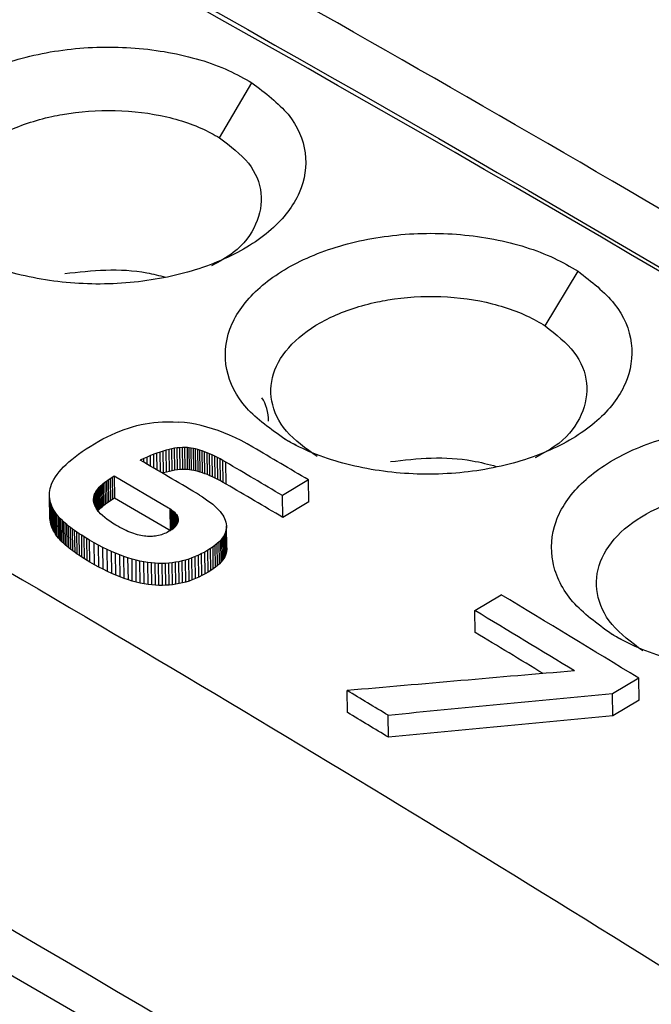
# Model space of a CAD drawing. Header units: millimetres. Extents: x -0.57 to 0.95, y -0.4 to 0.71.
# Tile 180 of 256: x 0.73274 to 0.73974, y -0.1154 to -0.10449. Entities that reach past the tile are written whole.
import ezdxf

# ---------------------------------------------------------------- set-up
doc = ezdxf.new("R2010")
doc.units = ezdxf.units.MM
doc.layers.add('FORMAT', color=7, linetype='Continuous')

msp = doc.modelspace()

# ---------------------------------------------------------------- linework, layer by layer
at = {"layer": 'FORMAT', "color": 7, "linetype": 'Continuous', "lineweight": 25}
for p, q in [((0.750665, -0.125478), (0.714862, -0.104809)), ((0.734954, -0.105803), (0.735313, -0.105194)), ((0.738561, -0.107884), (0.738926, -0.107279)), ((0.733945, -0.109017), (0.733991, -0.109002)), ((0.733991, -0.109002), (0.734038, -0.108989)), ((0.734038, -0.108989), (0.734085, -0.108978)), ((0.734085, -0.108978), (0.734132, -0.108969)), ((0.734132, -0.108969), (0.734179, -0.108961)), ((0.734179, -0.108961), (0.734226, -0.108954)), ((0.734226, -0.108954), (0.734273, -0.10895)), ((0.734273, -0.10895), (0.734321, -0.108946)), ((0.734321, -0.108946), (0.734381, -0.108945)), ((0.734381, -0.108945), (0.734442, -0.108946)), ((0.734442, -0.108946), (0.734503, -0.108949)), ((0.734565, -0.108955), (0.734503, -0.108949)), ((0.734626, -0.108963), (0.734565, -0.108955)), ((0.734688, -0.108974), (0.734626, -0.108963)), ((0.734751, -0.108988), (0.734688, -0.108974)), ((0.734813, -0.109004), (0.734751, -0.108988)), ((0.734876, -0.109023), (0.734813, -0.109004)), ((0.733663, -0.109136), (0.73371, -0.109112)), ((0.73371, -0.109112), (0.733757, -0.10909)), ((0.733757, -0.10909), (0.733804, -0.109069)), ((0.733804, -0.109069), (0.733851, -0.10905)), ((0.733851, -0.10905), (0.733898, -0.109033)), ((0.733898, -0.109033), (0.733945, -0.109017)), ((0.734939, -0.109044), (0.734876, -0.109023)), ((0.735002, -0.109068), (0.734939, -0.109044)), ((0.735066, -0.109095), (0.735002, -0.109068)), ((0.73513, -0.109124), (0.735066, -0.109095)), ((0.733477, -0.109247), (0.733522, -0.109218)), ((0.733522, -0.109218), (0.73357, -0.109189)), ((0.73357, -0.109189), (0.733617, -0.109162)), ((0.733617, -0.109162), (0.733663, -0.109136)), ((0.735194, -0.109155), (0.73513, -0.109124)), ((0.735259, -0.10919), (0.735194, -0.109155)), ((0.735324, -0.109226), (0.735259, -0.10919)), ((0.735679, -0.10914), (0.735807, -0.109209)), ((0.733319, -0.109362), (0.733355, -0.109333)), ((0.733355, -0.109333), (0.733393, -0.109305)), ((0.733393, -0.109305), (0.733434, -0.109276)), ((0.733434, -0.109276), (0.733477, -0.109247)), ((0.734189, -0.109321), (0.734153, -0.109337)), ((0.734226, -0.109306), (0.734189, -0.109321)), ((0.734191, -0.10944), (0.734189, -0.109321)), ((0.734261, -0.109293), (0.734226, -0.109306)), ((0.734228, -0.109461), (0.734226, -0.109306)), ((0.734296, -0.109281), (0.734261, -0.109293)), ((0.734264, -0.109482), (0.734261, -0.109293)), ((0.734329, -0.10927), (0.734296, -0.109281)), ((0.734299, -0.109503), (0.734296, -0.109281)), ((0.734363, -0.10926), (0.734329, -0.10927)), ((0.734333, -0.109513), (0.734329, -0.10927)), ((0.734395, -0.109252), (0.734363, -0.10926)), ((0.734366, -0.109503), (0.734363, -0.10926)), ((0.734426, -0.109245), (0.734395, -0.109252)), ((0.734398, -0.109495), (0.734395, -0.109252)), ((0.734456, -0.10924), (0.734426, -0.109245)), ((0.73443, -0.109488), (0.734426, -0.109245)), ((0.734486, -0.109236), (0.734456, -0.10924)), ((0.73446, -0.109483), (0.734456, -0.10924)), ((0.734515, -0.109233), (0.734486, -0.109236)), ((0.73449, -0.109479), (0.734486, -0.109236)), ((0.734544, -0.109231), (0.734515, -0.109233)), ((0.734519, -0.109476), (0.734515, -0.109233)), ((0.734571, -0.109231), (0.734544, -0.109231)), ((0.734547, -0.109474), (0.734544, -0.109231)), ((0.734598, -0.109232), (0.734571, -0.109231)), ((0.734575, -0.109474), (0.734571, -0.109231)), ((0.734619, -0.109234), (0.734598, -0.109232)), ((0.734601, -0.109475), (0.734598, -0.109232)), ((0.734641, -0.109237), (0.734619, -0.109234)), ((0.734623, -0.109477), (0.734619, -0.109234)), ((0.734664, -0.109241), (0.734641, -0.109237)), ((0.734645, -0.10948), (0.734641, -0.109237)), ((0.734688, -0.109246), (0.734664, -0.109241)), ((0.734668, -0.109484), (0.734664, -0.109241)), ((0.734712, -0.109252), (0.734688, -0.109246)), ((0.734692, -0.109489), (0.734688, -0.109246)), ((0.734737, -0.10926), (0.734712, -0.109252)), ((0.734716, -0.109495), (0.734712, -0.109252)), ((0.734763, -0.109268), (0.734737, -0.10926)), ((0.734741, -0.109503), (0.734737, -0.10926)), ((0.734789, -0.109278), (0.734763, -0.109268)), ((0.734766, -0.109511), (0.734763, -0.109268)), ((0.734816, -0.109288), (0.734789, -0.109278)), ((0.734793, -0.109521), (0.734789, -0.109278)), ((0.734844, -0.1093), (0.734816, -0.109288)), ((0.73482, -0.109531), (0.734816, -0.109288)), ((0.734872, -0.109313), (0.734844, -0.1093)), ((0.734847, -0.109543), (0.734844, -0.1093)), ((0.734901, -0.109327), (0.734872, -0.109313)), ((0.734876, -0.109556), (0.734872, -0.109313)), ((0.734931, -0.109342), (0.734901, -0.109327)), ((0.734905, -0.10957), (0.734901, -0.109327)), ((0.733226, -0.109446), (0.733255, -0.109418)), ((0.733255, -0.109418), (0.733286, -0.10939)), ((0.733286, -0.10939), (0.733319, -0.109362)), ((0.734115, -0.109354), (0.734076, -0.109372)), ((0.734153, -0.109337), (0.734115, -0.109354)), ((0.734115, -0.109395), (0.734115, -0.109354)), ((0.734154, -0.109418), (0.734153, -0.109337)), ((0.734961, -0.109358), (0.734931, -0.109342)), ((0.734934, -0.109585), (0.734931, -0.109342)), ((0.734992, -0.109375), (0.734961, -0.109358)), ((0.734965, -0.109601), (0.734961, -0.109358)), ((0.735024, -0.109393), (0.734992, -0.109375)), ((0.734996, -0.109618), (0.734992, -0.109375)), ((0.735028, -0.109636), (0.735024, -0.109393)), ((0.733136, -0.109557), (0.733155, -0.109529)), ((0.733155, -0.109529), (0.733176, -0.109502)), ((0.733176, -0.109502), (0.7332, -0.109474)), ((0.7332, -0.109474), (0.733226, -0.109446)), ((0.733764, -0.10956), (0.733787, -0.109545)), ((0.733787, -0.109545), (0.734388, -0.109898)), ((0.733787, -0.109545), (0.733791, -0.109788)), ((0.734333, -0.109513), (0.734322, -0.109516)), ((0.734366, -0.109503), (0.734333, -0.109513)), ((0.734398, -0.109495), (0.734366, -0.109503)), ((0.73443, -0.109488), (0.734398, -0.109495)), ((0.73446, -0.109483), (0.73443, -0.109488)), ((0.73449, -0.109479), (0.73446, -0.109483)), ((0.734519, -0.109476), (0.73449, -0.109479)), ((0.734547, -0.109474), (0.734519, -0.109476)), ((0.734575, -0.109474), (0.734547, -0.109474)), ((0.734601, -0.109475), (0.734575, -0.109474)), ((0.734623, -0.109477), (0.734601, -0.109475)), ((0.734645, -0.10948), (0.734623, -0.109477)), ((0.734668, -0.109484), (0.734645, -0.10948)), ((0.734692, -0.109489), (0.734668, -0.109484)), ((0.734716, -0.109495), (0.734692, -0.109489)), ((0.734741, -0.109503), (0.734716, -0.109495)), ((0.734766, -0.109511), (0.734741, -0.109503)), ((0.734793, -0.109521), (0.734766, -0.109511)), ((0.73482, -0.109531), (0.734793, -0.109521)), ((0.734847, -0.109543), (0.73482, -0.109531)), ((0.734876, -0.109556), (0.734847, -0.109543)), ((0.733079, -0.109683), (0.733086, -0.109661)), ((0.733086, -0.109661), (0.733094, -0.109638)), ((0.733094, -0.109638), (0.733105, -0.109611)), ((0.733105, -0.109611), (0.73312, -0.109584)), ((0.73312, -0.109584), (0.733136, -0.109557)), ((0.733622, -0.10967), (0.733635, -0.109656)), ((0.733635, -0.109656), (0.73365, -0.109643)), ((0.733635, -0.109656), (0.733639, -0.109899)), ((0.73365, -0.109643), (0.733666, -0.109629)), ((0.73365, -0.109643), (0.733654, -0.109886)), ((0.733666, -0.109629), (0.733683, -0.109616)), ((0.733666, -0.109629), (0.733669, -0.109872)), ((0.733683, -0.109616), (0.733701, -0.109602)), ((0.733683, -0.109616), (0.733686, -0.109858)), ((0.733701, -0.109602), (0.733721, -0.109588)), ((0.733701, -0.109602), (0.733705, -0.109845)), ((0.733721, -0.109588), (0.733742, -0.109574)), ((0.733721, -0.109588), (0.733724, -0.109831)), ((0.733742, -0.109574), (0.733764, -0.10956)), ((0.733742, -0.109574), (0.733745, -0.109817)), ((0.733764, -0.10956), (0.733767, -0.109802)), ((0.734905, -0.10957), (0.734876, -0.109556)), ((0.734934, -0.109585), (0.734905, -0.10957)), ((0.734965, -0.109601), (0.734934, -0.109585)), ((0.734996, -0.109618), (0.734965, -0.109601)), ((0.735028, -0.109636), (0.734996, -0.109618)), ((0.73594, -0.109589), (0.735651, -0.109762)), ((0.735944, -0.109832), (0.73594, -0.109589)), ((0.73307, -0.10975), (0.733072, -0.109728)), ((0.733071, -0.109772), (0.73307, -0.10975)), ((0.733074, -0.109993), (0.73307, -0.10975)), ((0.733072, -0.109728), (0.733075, -0.109706)), ((0.733075, -0.109706), (0.733079, -0.109683)), ((0.73356, -0.109781), (0.733565, -0.10976)), ((0.733565, -0.10976), (0.733569, -0.109748)), ((0.733565, -0.10976), (0.733567, -0.109857)), ((0.733569, -0.109748), (0.733575, -0.109735)), ((0.733569, -0.109748), (0.733571, -0.10987)), ((0.733575, -0.109735), (0.733582, -0.109722)), ((0.733577, -0.109884), (0.733575, -0.109735)), ((0.733582, -0.109722), (0.73359, -0.109709)), ((0.733582, -0.109722), (0.733584, -0.109897)), ((0.73359, -0.109709), (0.733599, -0.109696)), ((0.73359, -0.109709), (0.733593, -0.109911)), ((0.733599, -0.109696), (0.73361, -0.109683)), ((0.733599, -0.109696), (0.733603, -0.109939)), ((0.73361, -0.109683), (0.733622, -0.10967)), ((0.73361, -0.109683), (0.733614, -0.109926)), ((0.733622, -0.10967), (0.733626, -0.109913)), ((0.734732, -0.109757), (0.734698, -0.109736)), ((0.734732, -0.109757), (0.734765, -0.109778)), ((0.735654, -0.110005), (0.735651, -0.109762)), ((0.733073, -0.109794), (0.733071, -0.109772)), ((0.733075, -0.110015), (0.733071, -0.109772)), ((0.733077, -0.109816), (0.733073, -0.109794)), ((0.733077, -0.110037), (0.733073, -0.109794)), ((0.733082, -0.109838), (0.733077, -0.109816)), ((0.73308, -0.110059), (0.733077, -0.109816)), ((0.733089, -0.10986), (0.733082, -0.109838)), ((0.733086, -0.110081), (0.733082, -0.109838)), ((0.733098, -0.109882), (0.733089, -0.10986)), ((0.733093, -0.110103), (0.733089, -0.10986)), ((0.733558, -0.109801), (0.73356, -0.109781)), ((0.733559, -0.109821), (0.733558, -0.109801)), ((0.733562, -0.109841), (0.733559, -0.109821)), ((0.73356, -0.109781), (0.733561, -0.109835)), ((0.733568, -0.109862), (0.733562, -0.109841)), ((0.733576, -0.109882), (0.733568, -0.109862)), ((0.733654, -0.109886), (0.733669, -0.109872)), ((0.733669, -0.109872), (0.733686, -0.109858)), ((0.733686, -0.109858), (0.733705, -0.109845)), ((0.733705, -0.109845), (0.733724, -0.109831)), ((0.733724, -0.109831), (0.733745, -0.109817)), ((0.733745, -0.109817), (0.733767, -0.109802)), ((0.733767, -0.109802), (0.733791, -0.109788)), ((0.733791, -0.109788), (0.734392, -0.11014)), ((0.734765, -0.109778), (0.734796, -0.109799)), ((0.734796, -0.109799), (0.734826, -0.10982)), ((0.734826, -0.10982), (0.734853, -0.10984)), ((0.734853, -0.10984), (0.734878, -0.10986)), ((0.734878, -0.10986), (0.734901, -0.109881)), ((0.735944, -0.109832), (0.735654, -0.110005)), ((0.733108, -0.109904), (0.733098, -0.109882)), ((0.733101, -0.110125), (0.733098, -0.109882)), ((0.73312, -0.109925), (0.733108, -0.109904)), ((0.733112, -0.110147), (0.733108, -0.109904)), ((0.733134, -0.109947), (0.73312, -0.109925)), ((0.733124, -0.110168), (0.73312, -0.109925)), ((0.733149, -0.109968), (0.733134, -0.109947)), ((0.733137, -0.11019), (0.733134, -0.109947)), ((0.733166, -0.10999), (0.733149, -0.109968)), ((0.733153, -0.110211), (0.733149, -0.109968)), ((0.733587, -0.109903), (0.733576, -0.109882)), ((0.733601, -0.109923), (0.733587, -0.109903)), ((0.733617, -0.109944), (0.733601, -0.109923)), ((0.733614, -0.109926), (0.733626, -0.109913)), ((0.733636, -0.109964), (0.733617, -0.109944)), ((0.733626, -0.109913), (0.733639, -0.109899)), ((0.733658, -0.109985), (0.733636, -0.109964)), ((0.733639, -0.109899), (0.733654, -0.109886)), ((0.733682, -0.110006), (0.733658, -0.109985)), ((0.734388, -0.109898), (0.734402, -0.109906)), ((0.734402, -0.109906), (0.734414, -0.109914)), ((0.734402, -0.109906), (0.734406, -0.110149)), ((0.734414, -0.109914), (0.734426, -0.109923)), ((0.734414, -0.109914), (0.734418, -0.110146)), ((0.734426, -0.109923), (0.734437, -0.109931)), ((0.734426, -0.109923), (0.734429, -0.110138)), ((0.734437, -0.109931), (0.734447, -0.10994)), ((0.734437, -0.109931), (0.73444, -0.11013)), ((0.734447, -0.10994), (0.734456, -0.109948)), ((0.734447, -0.10994), (0.73445, -0.110121)), ((0.734456, -0.109948), (0.734464, -0.109957)), ((0.734456, -0.109948), (0.734458, -0.110113)), ((0.734464, -0.109957), (0.734471, -0.109966)), ((0.734464, -0.109957), (0.734466, -0.110104)), ((0.734471, -0.109966), (0.734477, -0.109974)), ((0.734471, -0.109966), (0.734473, -0.110095)), ((0.734477, -0.109974), (0.734483, -0.109983)), ((0.734477, -0.109974), (0.734479, -0.110087)), ((0.734483, -0.109983), (0.734487, -0.109992)), ((0.734483, -0.109983), (0.734484, -0.110077)), ((0.734901, -0.109881), (0.734923, -0.109901)), ((0.734923, -0.109901), (0.734942, -0.109921)), ((0.734942, -0.109921), (0.73496, -0.10994)), ((0.73496, -0.10994), (0.734975, -0.10996)), ((0.734975, -0.10996), (0.734989, -0.10998)), ((0.734989, -0.10998), (0.735001, -0.109999)), ((0.733075, -0.110015), (0.733074, -0.109993)), ((0.733077, -0.110037), (0.733075, -0.110015)), ((0.73308, -0.110059), (0.733077, -0.110037)), ((0.733086, -0.110081), (0.73308, -0.110059)), ((0.733093, -0.110103), (0.733086, -0.110081)), ((0.733179, -0.110005), (0.733166, -0.10999)), ((0.73317, -0.110233), (0.733166, -0.10999)), ((0.733193, -0.11002), (0.733179, -0.110005)), ((0.733183, -0.110248), (0.733179, -0.110005)), ((0.733209, -0.110036), (0.733193, -0.11002)), ((0.733197, -0.110263), (0.733193, -0.11002)), ((0.733225, -0.110052), (0.733209, -0.110036)), ((0.733212, -0.110279), (0.733209, -0.110036)), ((0.733243, -0.110068), (0.733225, -0.110052)), ((0.733229, -0.110295), (0.733225, -0.110052)), ((0.733262, -0.110084), (0.733243, -0.110068)), ((0.733246, -0.110311), (0.733243, -0.110068)), ((0.733282, -0.1101), (0.733262, -0.110084)), ((0.733265, -0.110327), (0.733262, -0.110084)), ((0.733709, -0.110027), (0.733682, -0.110006)), ((0.733738, -0.110048), (0.733709, -0.110027)), ((0.73377, -0.110069), (0.733738, -0.110048)), ((0.733805, -0.11009), (0.73377, -0.110069)), ((0.733828, -0.110103), (0.733805, -0.11009)), ((0.734476, -0.110092), (0.734471, -0.110099)), ((0.73448, -0.110084), (0.734476, -0.110092)), ((0.734484, -0.110077), (0.73448, -0.110084)), ((0.734488, -0.110069), (0.734484, -0.110077)), ((0.734487, -0.109992), (0.734491, -0.110001)), ((0.734487, -0.109992), (0.734488, -0.110069)), ((0.734491, -0.110062), (0.734488, -0.110069)), ((0.734491, -0.110001), (0.734493, -0.11001)), ((0.734491, -0.110001), (0.734492, -0.110059)), ((0.734493, -0.110054), (0.734491, -0.110062)), ((0.734493, -0.11001), (0.734495, -0.110019)), ((0.734493, -0.11001), (0.734494, -0.11005)), ((0.734495, -0.110046), (0.734493, -0.110054)), ((0.734495, -0.110019), (0.734496, -0.110028)), ((0.734495, -0.110019), (0.734495, -0.110041)), ((0.734496, -0.110038), (0.734495, -0.110046)), ((0.734496, -0.110028), (0.734496, -0.110038)), ((0.735001, -0.109999), (0.73501, -0.110018)), ((0.73501, -0.110018), (0.735018, -0.110037)), ((0.735018, -0.110037), (0.735024, -0.110056)), ((0.735024, -0.110056), (0.735029, -0.110077)), ((0.735029, -0.110077), (0.735031, -0.110097)), ((0.735031, -0.110097), (0.735031, -0.110118)), ((0.735035, -0.11034), (0.735031, -0.110097)), ((0.733101, -0.110125), (0.733093, -0.110103)), ((0.733112, -0.110147), (0.733101, -0.110125)), ((0.733124, -0.110168), (0.733112, -0.110147)), ((0.733137, -0.11019), (0.733124, -0.110168)), ((0.733153, -0.110211), (0.733137, -0.11019)), ((0.733303, -0.110117), (0.733282, -0.1101)), ((0.733285, -0.110343), (0.733282, -0.1101)), ((0.733325, -0.110134), (0.733303, -0.110117)), ((0.733307, -0.11036), (0.733303, -0.110117)), ((0.733349, -0.110151), (0.733325, -0.110134)), ((0.733329, -0.110376), (0.733325, -0.110134)), ((0.733374, -0.110168), (0.733349, -0.110151)), ((0.733353, -0.110393), (0.733349, -0.110151)), ((0.7334, -0.110185), (0.733374, -0.110168)), ((0.733377, -0.110411), (0.733374, -0.110168)), ((0.733427, -0.110203), (0.7334, -0.110185)), ((0.733403, -0.110428), (0.7334, -0.110185)), ((0.733455, -0.11022), (0.733427, -0.110203)), ((0.73343, -0.110445), (0.733427, -0.110203)), ((0.733851, -0.110116), (0.733828, -0.110103)), ((0.733874, -0.110128), (0.733851, -0.110116)), ((0.733897, -0.110139), (0.733874, -0.110128)), ((0.733919, -0.11015), (0.733897, -0.110139)), ((0.73394, -0.110159), (0.733919, -0.11015)), ((0.733962, -0.110168), (0.73394, -0.110159)), ((0.733983, -0.110176), (0.733962, -0.110168)), ((0.734004, -0.110184), (0.733983, -0.110176)), ((0.734024, -0.11019), (0.734004, -0.110184)), ((0.734044, -0.110196), (0.734024, -0.11019)), ((0.734064, -0.110201), (0.734044, -0.110196)), ((0.734083, -0.110205), (0.734064, -0.110201)), ((0.734102, -0.110209), (0.734083, -0.110205)), ((0.734278, -0.110205), (0.734261, -0.110208)), ((0.734295, -0.110201), (0.734278, -0.110205)), ((0.734311, -0.110196), (0.734295, -0.110201)), ((0.734327, -0.110191), (0.734311, -0.110196)), ((0.734343, -0.110184), (0.734327, -0.110191)), ((0.734359, -0.110178), (0.734343, -0.110184)), ((0.734375, -0.11017), (0.734359, -0.110178)), ((0.73439, -0.110162), (0.734375, -0.11017)), ((0.734406, -0.110153), (0.73439, -0.110162)), ((0.734392, -0.11014), (0.734406, -0.110149)), ((0.734416, -0.110147), (0.734406, -0.110153)), ((0.734426, -0.110141), (0.734416, -0.110147)), ((0.734435, -0.110134), (0.734426, -0.110141)), ((0.734443, -0.110127), (0.734435, -0.110134)), ((0.734451, -0.11012), (0.734443, -0.110127)), ((0.734458, -0.110113), (0.734451, -0.11012)), ((0.734465, -0.110106), (0.734458, -0.110113)), ((0.734471, -0.110099), (0.734465, -0.110106)), ((0.735008, -0.110197), (0.734997, -0.110217)), ((0.735017, -0.110178), (0.735008, -0.110197)), ((0.735012, -0.11044), (0.735008, -0.110197)), ((0.735024, -0.110158), (0.735017, -0.110178)), ((0.735021, -0.110421), (0.735017, -0.110178)), ((0.735029, -0.110138), (0.735024, -0.110158)), ((0.735028, -0.110401), (0.735024, -0.110158)), ((0.735031, -0.110118), (0.735029, -0.110138)), ((0.735032, -0.110381), (0.735029, -0.110138)), ((0.735035, -0.11036), (0.735031, -0.110118)), ((0.73317, -0.110233), (0.733153, -0.110211)), ((0.733183, -0.110248), (0.73317, -0.110233)), ((0.733197, -0.110263), (0.733183, -0.110248)), ((0.733212, -0.110279), (0.733197, -0.110263)), ((0.733229, -0.110295), (0.733212, -0.110279)), ((0.733246, -0.110311), (0.733229, -0.110295)), ((0.733265, -0.110327), (0.733246, -0.110311)), ((0.733485, -0.110238), (0.733455, -0.11022)), ((0.733459, -0.110463), (0.733455, -0.11022)), ((0.733515, -0.110257), (0.733485, -0.110238)), ((0.733488, -0.110481), (0.733485, -0.110238)), ((0.733565, -0.110285), (0.733515, -0.110257)), ((0.733519, -0.110499), (0.733515, -0.110257)), ((0.733613, -0.110312), (0.733565, -0.110285)), ((0.733568, -0.110528), (0.733565, -0.110285)), ((0.733662, -0.110337), (0.733613, -0.110312)), ((0.733617, -0.110554), (0.733613, -0.110312)), ((0.734121, -0.110212), (0.734102, -0.110209)), ((0.734139, -0.110214), (0.734121, -0.110212)), ((0.734157, -0.110215), (0.734139, -0.110214)), ((0.734175, -0.110215), (0.734157, -0.110215)), ((0.734192, -0.110215), (0.734175, -0.110215)), ((0.73421, -0.110215), (0.734192, -0.110215)), ((0.734227, -0.110213), (0.73421, -0.110215)), ((0.734244, -0.110211), (0.734227, -0.110213)), ((0.734261, -0.110208), (0.734244, -0.110211)), ((0.734906, -0.110313), (0.734882, -0.110331)), ((0.734929, -0.110294), (0.734906, -0.110313)), ((0.73491, -0.110555), (0.734906, -0.110313)), ((0.734949, -0.110275), (0.734929, -0.110294)), ((0.734933, -0.110537), (0.734929, -0.110294)), ((0.734967, -0.110256), (0.734949, -0.110275)), ((0.734953, -0.110518), (0.734949, -0.110275)), ((0.734983, -0.110236), (0.734967, -0.110256)), ((0.734971, -0.110498), (0.734967, -0.110256)), ((0.734997, -0.110217), (0.734983, -0.110236)), ((0.734987, -0.110479), (0.734983, -0.110236)), ((0.735001, -0.11046), (0.734997, -0.110217)), ((0.733285, -0.110343), (0.733265, -0.110327)), ((0.733307, -0.11036), (0.733285, -0.110343)), ((0.733329, -0.110376), (0.733307, -0.11036)), ((0.733353, -0.110393), (0.733329, -0.110376)), ((0.733377, -0.110411), (0.733353, -0.110393)), ((0.733403, -0.110428), (0.733377, -0.110411)), ((0.733709, -0.11036), (0.733662, -0.110337)), ((0.733665, -0.110579), (0.733662, -0.110337)), ((0.733756, -0.110382), (0.733709, -0.11036)), ((0.733713, -0.110603), (0.733709, -0.11036)), ((0.733803, -0.110402), (0.733756, -0.110382)), ((0.73376, -0.110624), (0.733756, -0.110382)), ((0.733849, -0.11042), (0.733803, -0.110402)), ((0.733807, -0.110645), (0.733803, -0.110402)), ((0.733895, -0.110437), (0.733849, -0.11042)), ((0.733853, -0.110663), (0.733849, -0.11042)), ((0.73472, -0.110423), (0.734685, -0.110439)), ((0.734755, -0.110406), (0.73472, -0.110423)), ((0.734724, -0.110666), (0.73472, -0.110423)), ((0.73479, -0.110388), (0.734755, -0.110406)), ((0.734759, -0.110649), (0.734755, -0.110406)), ((0.734825, -0.110368), (0.73479, -0.110388)), ((0.734794, -0.110631), (0.73479, -0.110388)), ((0.734854, -0.11035), (0.734825, -0.110368)), ((0.734829, -0.110611), (0.734825, -0.110368)), ((0.734882, -0.110331), (0.734854, -0.11035)), ((0.734858, -0.110592), (0.734854, -0.11035)), ((0.734885, -0.110574), (0.734882, -0.110331)), ((0.735021, -0.110421), (0.735012, -0.11044)), ((0.735028, -0.110401), (0.735021, -0.110421)), ((0.735032, -0.110381), (0.735028, -0.110401)), ((0.735035, -0.11036), (0.735032, -0.110381)), ((0.735035, -0.11034), (0.735035, -0.11036)), ((0.73343, -0.110445), (0.733403, -0.110428)), ((0.733459, -0.110463), (0.73343, -0.110445)), ((0.733488, -0.110481), (0.733459, -0.110463)), ((0.733519, -0.110499), (0.733488, -0.110481)), ((0.733568, -0.110528), (0.733519, -0.110499)), ((0.733617, -0.110554), (0.733568, -0.110528)), ((0.73394, -0.110452), (0.733895, -0.110437)), ((0.733899, -0.11068), (0.733895, -0.110437)), ((0.733985, -0.110466), (0.73394, -0.110452)), ((0.733944, -0.110695), (0.73394, -0.110452)), ((0.734029, -0.110478), (0.733985, -0.110466)), ((0.733988, -0.110709), (0.733985, -0.110466)), ((0.734072, -0.110488), (0.734029, -0.110478)), ((0.734032, -0.11072), (0.734029, -0.110478)), ((0.734115, -0.110496), (0.734072, -0.110488)), ((0.734076, -0.110731), (0.734072, -0.110488)), ((0.734158, -0.110503), (0.734115, -0.110496)), ((0.734119, -0.110739), (0.734115, -0.110496)), ((0.7342, -0.110509), (0.734158, -0.110503)), ((0.734162, -0.110746), (0.734158, -0.110503)), ((0.734241, -0.110512), (0.7342, -0.110509)), ((0.734203, -0.110751), (0.7342, -0.110509)), ((0.734279, -0.110514), (0.734241, -0.110512)), ((0.734245, -0.110755), (0.734241, -0.110512)), ((0.734317, -0.110515), (0.734279, -0.110514)), ((0.734283, -0.110757), (0.734279, -0.110514)), ((0.734355, -0.110514), (0.734317, -0.110515)), ((0.734321, -0.110757), (0.734317, -0.110515)), ((0.734393, -0.110511), (0.734355, -0.110514)), ((0.734359, -0.110756), (0.734355, -0.110514)), ((0.73443, -0.110507), (0.734393, -0.110511)), ((0.734396, -0.110754), (0.734393, -0.110511)), ((0.734467, -0.110502), (0.73443, -0.110507)), ((0.734434, -0.11075), (0.73443, -0.110507)), ((0.734504, -0.110495), (0.734467, -0.110502)), ((0.734471, -0.110745), (0.734467, -0.110502)), ((0.734541, -0.110487), (0.734504, -0.110495)), ((0.734508, -0.110738), (0.734504, -0.110495)), ((0.734577, -0.110477), (0.734541, -0.110487)), ((0.734544, -0.11073), (0.734541, -0.110487)), ((0.734613, -0.110466), (0.734577, -0.110477)), ((0.73458, -0.11072), (0.734577, -0.110477)), ((0.734649, -0.110453), (0.734613, -0.110466)), ((0.734617, -0.110709), (0.734613, -0.110466)), ((0.734685, -0.110439), (0.734649, -0.110453)), ((0.734652, -0.110696), (0.734649, -0.110453)), ((0.734688, -0.110682), (0.734685, -0.110439)), ((0.734953, -0.110518), (0.734933, -0.110537)), ((0.734971, -0.110498), (0.734953, -0.110518)), ((0.734987, -0.110479), (0.734971, -0.110498)), ((0.735001, -0.11046), (0.734987, -0.110479)), ((0.735012, -0.11044), (0.735001, -0.11046)), ((0.733665, -0.110579), (0.733617, -0.110554)), ((0.733713, -0.110603), (0.733665, -0.110579)), ((0.73376, -0.110624), (0.733713, -0.110603)), ((0.733807, -0.110645), (0.73376, -0.110624)), ((0.734794, -0.110631), (0.734759, -0.110649)), ((0.734829, -0.110611), (0.734794, -0.110631)), ((0.734858, -0.110592), (0.734829, -0.110611)), ((0.734885, -0.110574), (0.734858, -0.110592)), ((0.73491, -0.110555), (0.734885, -0.110574)), ((0.734933, -0.110537), (0.73491, -0.110555)), ((0.733853, -0.110663), (0.733807, -0.110645)), ((0.733899, -0.11068), (0.733853, -0.110663)), ((0.733944, -0.110695), (0.733899, -0.11068)), ((0.733988, -0.110709), (0.733944, -0.110695)), ((0.734032, -0.11072), (0.733988, -0.110709)), ((0.734076, -0.110731), (0.734032, -0.11072)), ((0.734119, -0.110739), (0.734076, -0.110731)), ((0.734162, -0.110746), (0.734119, -0.110739)), ((0.734203, -0.110751), (0.734162, -0.110746)), ((0.734245, -0.110755), (0.734203, -0.110751)), ((0.734434, -0.11075), (0.734396, -0.110754)), ((0.734471, -0.110745), (0.734434, -0.11075)), ((0.734508, -0.110738), (0.734471, -0.110745)), ((0.734544, -0.11073), (0.734508, -0.110738)), ((0.73458, -0.11072), (0.734544, -0.11073)), ((0.734617, -0.110709), (0.73458, -0.11072)), ((0.734652, -0.110696), (0.734617, -0.110709)), ((0.734688, -0.110682), (0.734652, -0.110696)), ((0.734724, -0.110666), (0.734688, -0.110682)), ((0.734759, -0.110649), (0.734724, -0.110666)), ((0.734283, -0.110757), (0.734245, -0.110755)), ((0.734321, -0.110757), (0.734283, -0.110757)), ((0.734359, -0.110756), (0.734321, -0.110757)), ((0.734396, -0.110754), (0.734359, -0.110756)), ((0.737782, -0.111036), (0.738074, -0.110861)), ((0.737786, -0.111278), (0.737782, -0.111036)), ((0.739292, -0.111294), (0.739431, -0.111368)), ((0.739599, -0.111785), (0.739307, -0.111959)), ((0.739602, -0.112028), (0.739599, -0.111785)), ((0.736372, -0.112165), (0.736368, -0.111922)), ((0.739311, -0.112202), (0.739307, -0.111959)), ((0.739602, -0.112028), (0.739311, -0.112202)), ((0.736826, -0.112439), (0.736822, -0.112196))]:
    msp.add_line(p, q, dxfattribs=at)
for centre, radius, start, end in [((0.592871, -0.357801), 0.290443, 54.94424, 64.40986), ((0.587192, -0.361554), 0.292595, 59.44446, 59.5845), ((0.586982, -0.361093), 0.291548, 59.55839, 59.69989), ((0.586908, -0.361718), 0.292585, 59.44446, 59.58677), ((0.587056, -0.361711), 0.292297, 59.4439, 59.58635), ((0.583765, -0.367294), 0.299281, 58.62115, 58.96245), ((0.5837, -0.367093), 0.298842, 58.71489, 58.96259), ((0.584023, -0.366794), 0.298213, 58.79236, 58.96164), ((0.582564, -0.367438), 0.298235, 58.85299, 58.95488), ((0.582712, -0.367432), 0.297947, 58.85185, 58.95384)]:
    msp.add_arc(centre, radius, start, end, dxfattribs=at)
for centre, major_axis, ratio, start_param, end_param in [((0.733661, -0.109833), (0.001762, 0.001154), 0.449938, 6.005517, 6.282877), ((0.729212, -0.355964), (0.499007, 0.061793), 0.481232, 1.491918, 1.496959), ((0.728366, -0.35647), (0.50857, 0.068547), 0.47105, 1.48592, 1.490797), ((0.728366, -0.35647), (0.508062, 0.068478), 0.47105, 1.485891, 1.490773)]:
    msp.add_ellipse(centre, major_axis=major_axis, ratio=ratio, start_param=start_param, end_param=end_param, dxfattribs=at)
for points, knots in [([(0.772204, -0.112632), (0.771773, -0.112552), (0.770897, -0.112389), (0.769561, -0.112149), (0.768185, -0.111908), (0.766767, -0.111669), (0.765307, -0.11143), (0.763576, -0.111158), (0.761554, -0.110856), (0.759593, -0.110582), (0.757938, -0.110362), (0.756816, -0.11022), (0.755877, -0.110104), (0.75528, -0.11003), (0.754887, -0.109983), (0.75469, -0.109957), (0.754542, -0.109941), (0.754297, -0.1099), (0.753936, -0.109828), (0.753473, -0.109701), (0.752984, -0.109519), (0.75263, -0.109351), (0.752371, -0.1092), (0.75223, -0.109113), (0.752098, -0.109028), (0.751934, -0.108924), (0.751667, -0.108749), (0.751272, -0.108487), (0.750392, -0.1079), (0.749072, -0.10703), (0.746748, -0.105539), (0.743852, -0.103748), (0.740421, -0.10173), (0.736962, -0.099799), (0.734412, -0.098452), (0.732441, -0.097449), (0.731458, -0.09696), (0.730544, -0.096512), (0.730071, -0.096284), (0.729758, -0.096128), (0.729588, -0.096042), (0.729452, -0.095967), (0.729307, -0.095888), (0.729004, -0.095695), (0.728742, -0.095456), (0.728532, -0.095181), (0.728418, -0.09499), (0.728327, -0.094797), (0.728245, -0.094559), (0.728172, -0.094299), (0.728068, -0.093938), (0.727943, -0.093528), (0.727797, -0.093045), (0.727652, -0.092572), (0.727509, -0.092109), (0.727368, -0.091655), (0.727229, -0.091211), (0.727091, -0.090776), (0.726955, -0.09035), (0.726821, -0.089934), (0.726689, -0.089526), (0.726558, -0.089127), (0.72643, -0.088736), (0.726303, -0.088354), (0.726179, -0.087981), (0.726056, -0.087616), (0.725935, -0.087259), (0.725817, -0.08691), (0.7257, -0.086569), (0.725586, -0.086236), (0.725474, -0.08591), (0.7254, -0.085697), (0.725363, -0.085591)], [0, 0, 0, 0, 0.017997, 0.036557, 0.055681, 0.07537, 0.095626, 0.116451, 0.147356, 0.179696, 0.197897, 0.216104, 0.226239, 0.23685, 0.240899, 0.242527, 0.245071, 0.247026, 0.252842, 0.260457, 0.26742, 0.275639, 0.27805, 0.281351, 0.28345, 0.285543, 0.290629, 0.29878, 0.308389, 0.341674, 0.375389, 0.44299, 0.509271, 0.573865, 0.643151, 0.657009, 0.688175, 0.700165, 0.710151, 0.715594, 0.718604, 0.720198, 0.723967, 0.72765, 0.740554, 0.745464, 0.750376, 0.755637, 0.760454, 0.768583, 0.775009, 0.787413, 0.799646, 0.811709, 0.823602, 0.835324, 0.846877, 0.858261, 0.869476, 0.880522, 0.891399, 0.902109, 0.91265, 0.923024, 0.93323, 0.943269, 0.953141, 0.962845, 0.972384, 0.981755, 0.990961, 1, 1, 1, 1]), ([(0.711424, -0.099415), (0.713269, -0.1003), (0.71696, -0.10207), (0.722512, -0.104943), (0.728073, -0.107975), (0.733466, -0.111079), (0.738689, -0.114232), (0.743739, -0.11742), (0.74879, -0.120736), (0.752153, -0.123059), (0.753834, -0.124221)], [0, 0, 0, 0, 0.130967, 0.262024, 0.392991, 0.524048, 0.642867, 0.761754, 0.880843, 1, 1, 1, 1]), ([(0.714907, -0.104706), (0.720837, -0.107918), (0.732696, -0.114343), (0.744574, -0.121781), (0.750512, -0.1255)], [0, 0, 0, 0, 0.5000152, 1, 1, 1, 1]), ([(0.732067, -0.107056), (0.73191, -0.106948), (0.731591, -0.106728), (0.731382, -0.106302), (0.731416, -0.105856), (0.731706, -0.105438), (0.732215, -0.105094), (0.732884, -0.104865), (0.733642, -0.104773), (0.7344, -0.104833), (0.734964, -0.104998), (0.735229, -0.105146), (0.735313, -0.105194)], [0, 0, 0, 0, 0.102606, 0.209078, 0.314944, 0.42112, 0.526615, 0.632247, 0.737881, 0.843886, 0.950192, 1, 1, 1, 1]), ([(0.735313, -0.105194), (0.735461, -0.105305), (0.735763, -0.105533), (0.735943, -0.105967), (0.735878, -0.106417), (0.735561, -0.106832), (0.73503, -0.107164), (0.734346, -0.107376), (0.733583, -0.107446), (0.73283, -0.107364), (0.732334, -0.1072), (0.732109, -0.107079), (0.732067, -0.107056)], [0, 0, 0, 0, 0.104583, 0.213917, 0.322663, 0.431621, 0.539823, 0.648531, 0.757033, 0.865728, 0.974806, 1, 1, 1, 1]), ([(0.73243, -0.107251), (0.732304, -0.107165), (0.732053, -0.106992), (0.731896, -0.106658), (0.731929, -0.106313), (0.73216, -0.10599), (0.73256, -0.105725), (0.732948, -0.105595), (0.733362, -0.105513), (0.733802, -0.10548), (0.734382, -0.105553), (0.734756, -0.105687), (0.734923, -0.105785), (0.734954, -0.105803)], [0, 0, 0, 0, 0.105967, 0.211936, 0.317913, 0.423883, 0.529825, 0.635757, 0.657912, 0.763877, 0.869841, 0.975817, 1, 1, 1, 1]), ([(0.734954, -0.105803), (0.735073, -0.105893), (0.735311, -0.106072), (0.735445, -0.106416), (0.735383, -0.106761), (0.73518, -0.107047), (0.73495, -0.107173), (0.734865, -0.10722)], [0, 0, 0, 0, 0.218151, 0.436291, 0.654431, 0.872565, 1, 1, 1, 1]), ([(0.735679, -0.10914), (0.735523, -0.109029), (0.735205, -0.108804), (0.734994, -0.108369), (0.735027, -0.107916), (0.735315, -0.107493), (0.735822, -0.107149), (0.736491, -0.106921), (0.737248, -0.106834), (0.738007, -0.106902), (0.738573, -0.107075), (0.73884, -0.107229), (0.738926, -0.107279)], [0, 0, 0, 0, 0.10182, 0.208289, 0.314148, 0.420313, 0.525815, 0.631466, 0.737117, 0.84313, 0.949415, 1, 1, 1, 1]), ([(0.733241, -0.107305), (0.733391, -0.107288), (0.733691, -0.107253), (0.73408, -0.107273), (0.734288, -0.107327), (0.734356, -0.107345)], [0, 0, 0, 0, 0.400505, 0.80101, 1, 1, 1, 1]), ([(0.738926, -0.107279), (0.739074, -0.107394), (0.739378, -0.10763), (0.739556, -0.108075), (0.739489, -0.108532), (0.73917, -0.10895), (0.738638, -0.109281), (0.737953, -0.109489), (0.73719, -0.109551), (0.736437, -0.10946), (0.735944, -0.109288), (0.73572, -0.109163), (0.735679, -0.10914)], [0, 0, 0, 0, 0.105435, 0.214773, 0.323525, 0.432493, 0.540686, 0.649373, 0.757871, 0.866564, 0.975642, 1, 1, 1, 1]), ([(0.736036, -0.109332), (0.73591, -0.109242), (0.735659, -0.109062), (0.735502, -0.108718), (0.735535, -0.108367), (0.735766, -0.10804), (0.736166, -0.107774), (0.736554, -0.107646), (0.736968, -0.107568), (0.737408, -0.10754), (0.737988, -0.107621), (0.738362, -0.107763), (0.73853, -0.107865), (0.738561, -0.107884)], [0, 0, 0, 0, 0.105965, 0.211926, 0.317887, 0.423845, 0.529806, 0.635768, 0.65792, 0.763878, 0.869838, 0.975795, 1, 1, 1, 1]), ([(0.738561, -0.107884), (0.73868, -0.107978), (0.738918, -0.108164), (0.739052, -0.108517), (0.73899, -0.108869), (0.738781, -0.109164), (0.738543, -0.109294), (0.73845, -0.109344)], [0, 0, 0, 0, 0.215672, 0.431346, 0.647036, 0.86271, 1, 1, 1, 1]), ([(0.739292, -0.111294), (0.739137, -0.111181), (0.738819, -0.110948), (0.738608, -0.110505), (0.738639, -0.110045), (0.738926, -0.109618), (0.739433, -0.109273), (0.740101, -0.109047), (0.740859, -0.108966), (0.741618, -0.109042), (0.742186, -0.109224), (0.742453, -0.109383), (0.74254, -0.109435)], [0, 0, 0, 0, 0.101446, 0.207922, 0.313767, 0.419889, 0.525335, 0.630926, 0.736522, 0.842496, 0.948743, 1, 1, 1, 1]), ([(0.736847, -0.109387), (0.736997, -0.109369), (0.737298, -0.109334), (0.737706, -0.109358), (0.737933, -0.109417), (0.73802, -0.10944)], [0, 0, 0, 0, 0.379725, 0.75945, 1, 1, 1, 1]), ([(0.74254, -0.109435), (0.74269, -0.109555), (0.742994, -0.109799), (0.74317, -0.110255), (0.743101, -0.110718), (0.742779, -0.111139), (0.742245, -0.11147), (0.741559, -0.111673), (0.740796, -0.111726), (0.740043, -0.111625), (0.739553, -0.111445), (0.739331, -0.111317), (0.739292, -0.111294)], [0, 0, 0, 0, 0.106297, 0.215717, 0.324531, 0.433536, 0.541718, 0.65037, 0.75886, 0.867575, 0.976702, 1, 1, 1, 1]), ([(0.739643, -0.111482), (0.739518, -0.111389), (0.739266, -0.111202), (0.739109, -0.110849), (0.739142, -0.11049), (0.739373, -0.110159), (0.739773, -0.109893), (0.740161, -0.109767), (0.740575, -0.109693), (0.741015, -0.10967), (0.741594, -0.109761), (0.74197, -0.10991), (0.742138, -0.110017), (0.742169, -0.110037)], [0, 0, 0, 0, 0.1060046, 0.2119963, 0.3179507, 0.423857, 0.5297534, 0.6356377, 0.6576938, 0.7635888, 0.8694985, 0.9754371, 1, 1, 1, 1])]:
    msp.add_open_spline(points, degree=3, knots=knots, dxfattribs=at)
for points in [[(0.71838, -0.095841), (0.724792, -0.098876), (0.731236, -0.102262), (0.737684, -0.105985)], [(0.738231, -0.105658), (0.734408, -0.103452), (0.730588, -0.101363), (0.726775, -0.099396)], [(0.749698, -0.11263), (0.745877, -0.11019), (0.742053, -0.107865), (0.738231, -0.105658)], [(0.737684, -0.105985), (0.74508, -0.110254), (0.752483, -0.114967), (0.759852, -0.120097)]]:
    msp.add_open_spline(points, degree=3, dxfattribs=at)

doc.saveas('drawing.dxf')
